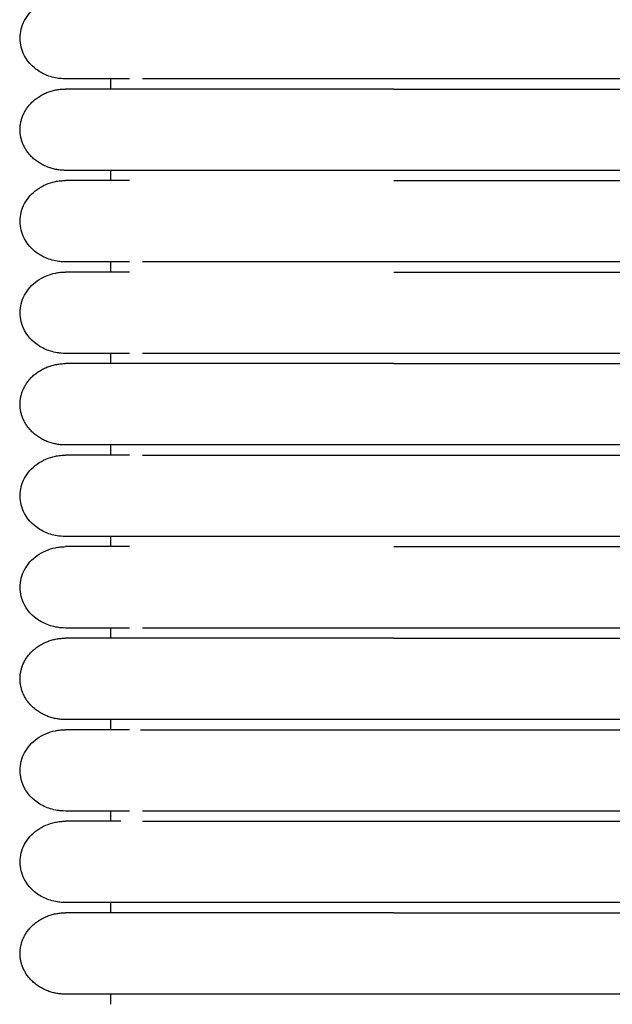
# Model space of a CAD drawing. Header units: millimetres. Extents: x -31695 to -19845, y -5614 to 7253.
# Tile 240 of 256: x -28383 to -28353, y 4632 to 4681. Entities that reach past the tile are written whole.
import ezdxf

# ---------------------------------------------------------------- set-up
doc = ezdxf.new("R2010")
doc.units = ezdxf.units.MM
doc.layers.add('2d', color=7, linetype='Continuous', true_color=0x000000)

msp = doc.modelspace()

# ---------------------------------------------------------------- linework, layer by layer
at = {"layer": '2d', "linetype": 'Continuous', "lineweight": -3}
for points, knots in [([(-28380.493, 4678.452), (-28380.682, 4678.458), (-28380.757, 4678.465), (-28380.831, 4678.475), (-28381.055, 4678.505), (-28381.273, 4678.566), (-28381.477, 4678.654), (-28381.68, 4678.741), (-28381.87, 4678.856), (-28382.035, 4678.994), (-28382.366, 4679.27), (-28382.602, 4679.636), (-28382.703, 4680.031), (-28382.779, 4680.327), (-28382.778, 4680.638), (-28382.703, 4680.934), (-28382.627, 4681.23), (-28382.477, 4681.511), (-28382.265, 4681.748), (-28382.054, 4681.986), (-28381.782, 4682.18), (-28381.476, 4682.311), (-28381.324, 4682.377), (-28381.163, 4682.428), (-28380.997, 4682.461), (-28380.915, 4682.478), (-28380.831, 4682.491), (-28380.705, 4682.504), (-28380.662, 4682.507), (-28380.588, 4682.51), (-28380.525, 4682.512), (-28380.493, 4682.512)], [23.444884, 23.444884, 23.444884, 23.444884, 23.445508, 23.445508, 23.445508, 24.045899, 24.045899, 24.045899, 24.646737, 24.646737, 24.646737, 25.861089, 25.861089, 25.861089, 26.766677, 26.766677, 26.766677, 27.67162, 27.67162, 27.67162, 28.576911, 28.576911, 28.576911, 29.026668, 29.026668, 29.026668, 29.266118, 29.266118, 29.385835, 29.385835, 29.475562, 29.475562, 29.475562, 29.475562]), ([(-28377.299, 4678.452), (-28378.073, 4678.452), (-28378.709, 4678.452), (-28379.204, 4678.452), (-28379.623, 4678.452), (-28379.939, 4678.452), (-28380.153, 4678.452), (-28380.366, 4678.452), (-28380.478, 4678.452), (-28380.493, 4678.452)], [0, 0, 0, 0, 8.587801, 8.587801, 8.587801, 15.835632, 15.835632, 15.835632, 22.978242, 22.978242, 22.978242, 22.978242]), ([(-28364.104, 4678.452), (-28364.331, 4678.452), (-28364.562, 4678.452), (-28364.789, 4678.452), (-28365.017, 4678.452), (-28365.245, 4678.452), (-28365.473, 4678.452), (-28365.701, 4678.452), (-28365.928, 4678.452), (-28366.155, 4678.452), (-28366.381, 4678.452), (-28366.607, 4678.452), (-28366.832, 4678.452), (-28367.058, 4678.452), (-28367.282, 4678.452), (-28367.504, 4678.452), (-28367.727, 4678.452), (-28367.949, 4678.452), (-28368.168, 4678.452), (-28368.388, 4678.452), (-28368.607, 4678.452), (-28368.823, 4678.452), (-28368.931, 4678.452), (-28369.039, 4678.452), (-28369.146, 4678.452), (-28369.199, 4678.452), (-28369.253, 4678.452), (-28369.306, 4678.452), (-28369.36, 4678.452), (-28369.413, 4678.452), (-28369.466, 4678.452), (-28369.679, 4678.452), (-28369.888, 4678.452), (-28370.094, 4678.452), (-28370.3, 4678.452), (-28370.502, 4678.452), (-28370.701, 4678.452), (-28370.899, 4678.452), (-28371.094, 4678.452), (-28371.286, 4678.452), (-28371.477, 4678.452), (-28371.664, 4678.452), (-28371.848, 4678.452), (-28372.031, 4678.452), (-28372.211, 4678.452), (-28372.386, 4678.452), (-28372.562, 4678.452), (-28372.733, 4678.452), (-28372.901, 4678.452), (-28373.068, 4678.452), (-28373.231, 4678.452), (-28373.389, 4678.452), (-28373.548, 4678.452), (-28373.702, 4678.452), (-28373.905, 4678.452), (-28373.922, 4678.452), (-28373.94, 4678.452), (-28374.062, 4678.452), (-28374.131, 4678.452), (-28374.2, 4678.452), (-28374.344, 4678.452), (-28374.348, 4678.452), (-28374.353, 4678.452), (-28374.47, 4678.452), (-28374.504, 4678.452), (-28374.537, 4678.452), (-28374.668, 4678.452), (-28374.734, 4678.452), (-28374.798, 4678.452), (-28374.862, 4678.452), (-28374.926, 4678.452), (-28374.989, 4678.452), (-28375.052, 4678.452), (-28375.114, 4678.452), (-28375.176, 4678.452), (-28375.236, 4678.452), (-28375.297, 4678.452), (-28375.357, 4678.452), (-28375.416, 4678.452), (-28375.446, 4678.452), (-28375.475, 4678.452), (-28375.591, 4678.452), (-28375.648, 4678.452), (-28375.704, 4678.452), (-28376.645, 4678.452)], [0, 0, 0, 0, 0.688874, 0.688874, 0.688874, 1.379115, 1.379115, 1.379115, 2.070614, 2.070614, 2.070614, 2.763253, 2.763253, 2.763253, 3.456911, 3.456911, 3.456911, 4.151485, 4.151485, 4.151485, 4.846904, 4.846904, 4.846904, 5.194892, 5.194892, 5.194892, 5.368958, 5.368958, 5.368958, 5.543076, 5.543076, 5.543076, 6.238299, 6.238299, 6.238299, 6.927088, 6.927088, 6.927088, 7.609802, 7.609802, 7.609802, 8.286509, 8.286509, 8.286509, 8.95713, 8.95713, 8.95713, 9.621528, 9.621528, 9.621528, 10.279464, 10.279464, 10.279464, 11.006993, 11.006993, 11.006993, 11.236871, 11.236871, 11.236871, 11.661405, 11.661405, 11.661405, 11.855662, 11.855662, 11.855662, 12.168103, 12.168103, 12.168103, 12.482511, 12.482511, 12.482511, 12.798837, 12.798837, 12.798837, 13.117038, 13.117038, 13.117038, 13.43708, 13.43708, 13.43708, 13.758931, 13.758931, 13.758931, 14.082572, 14.082572, 14.082572, 14.082572]), ([(-28380.493, 4669.318), (-28380.682, 4669.324), (-28380.757, 4669.33), (-28380.831, 4669.34), (-28381.055, 4669.371), (-28381.273, 4669.431), (-28381.477, 4669.519), (-28381.68, 4669.607), (-28381.87, 4669.722), (-28382.035, 4669.859), (-28382.366, 4670.135), (-28382.602, 4670.501), (-28382.703, 4670.896), (-28382.779, 4671.192), (-28382.778, 4671.504), (-28382.703, 4671.8), (-28382.627, 4672.096), (-28382.477, 4672.376), (-28382.265, 4672.613), (-28382.054, 4672.851), (-28381.782, 4673.045), (-28381.476, 4673.177), (-28381.324, 4673.243), (-28381.163, 4673.293), (-28380.997, 4673.327), (-28380.915, 4673.344), (-28380.831, 4673.356), (-28380.705, 4673.369), (-28380.662, 4673.372), (-28380.588, 4673.375), (-28380.525, 4673.377), (-28380.493, 4673.378)], [23.445434, 23.445434, 23.445434, 23.445434, 23.445691, 23.445691, 23.445691, 24.046063, 24.046063, 24.046063, 24.646884, 24.646884, 24.646884, 25.861199, 25.861199, 25.861199, 26.766759, 26.766759, 26.766759, 27.671674, 27.671674, 27.671674, 28.576938, 28.576938, 28.576938, 29.026682, 29.026682, 29.026682, 29.266124, 29.266124, 29.385838, 29.385838, 29.475562, 29.475562, 29.475562, 29.475562]), ([(-28377.298, 4673.378), (-28378.075, 4673.378), (-28378.711, 4673.378), (-28379.203, 4673.378), (-28379.623, 4673.378), (-28379.938, 4673.378), (-28380.152, 4673.378), (-28380.366, 4673.378), (-28380.477, 4673.378), (-28380.493, 4673.378)], [0, 0, 0, 0, 8.649968, 8.649968, 8.649968, 15.950267, 15.950267, 15.950267, 23.144583, 23.144583, 23.144583, 23.144583]), ([(-28377.299, 4669.318), (-28378.073, 4669.318), (-28378.709, 4669.318), (-28379.204, 4669.318), (-28379.623, 4669.318), (-28379.939, 4669.318), (-28380.153, 4669.318), (-28380.366, 4669.318), (-28380.478, 4669.318), (-28380.493, 4669.318)], [0, 0, 0, 0, 8.587803, 8.587803, 8.587803, 15.835636, 15.835636, 15.835636, 22.978247, 22.978247, 22.978247, 22.978247]), ([(-28364.104, 4669.318), (-28364.331, 4669.318), (-28364.562, 4669.318), (-28364.789, 4669.318), (-28365.017, 4669.318), (-28365.245, 4669.318), (-28365.473, 4669.318), (-28365.701, 4669.318), (-28365.928, 4669.318), (-28366.155, 4669.318), (-28366.381, 4669.318), (-28366.607, 4669.318), (-28366.832, 4669.318), (-28367.058, 4669.318), (-28367.282, 4669.318), (-28367.504, 4669.318), (-28367.727, 4669.318), (-28367.949, 4669.318), (-28368.168, 4669.318), (-28368.388, 4669.318), (-28368.607, 4669.318), (-28368.823, 4669.318), (-28368.931, 4669.318), (-28369.039, 4669.318), (-28369.146, 4669.318), (-28369.199, 4669.318), (-28369.253, 4669.318), (-28369.306, 4669.318), (-28369.36, 4669.318), (-28369.413, 4669.318), (-28369.466, 4669.318), (-28369.679, 4669.318), (-28369.888, 4669.318), (-28370.094, 4669.318), (-28370.3, 4669.318), (-28370.502, 4669.318), (-28370.701, 4669.318), (-28370.899, 4669.318), (-28371.094, 4669.318), (-28371.286, 4669.318), (-28371.477, 4669.318), (-28371.664, 4669.318), (-28371.848, 4669.318), (-28372.031, 4669.318), (-28372.211, 4669.318), (-28372.386, 4669.318), (-28372.562, 4669.318), (-28372.733, 4669.318), (-28372.901, 4669.318), (-28373.068, 4669.318), (-28373.231, 4669.318), (-28373.389, 4669.318), (-28373.548, 4669.318), (-28373.702, 4669.318), (-28373.905, 4669.318), (-28373.922, 4669.318), (-28373.94, 4669.318), (-28374.062, 4669.318), (-28374.131, 4669.318), (-28374.2, 4669.318), (-28374.344, 4669.318), (-28374.348, 4669.318), (-28374.353, 4669.318), (-28374.47, 4669.318), (-28374.504, 4669.318), (-28374.537, 4669.318), (-28374.668, 4669.318), (-28374.734, 4669.318), (-28374.798, 4669.318), (-28374.862, 4669.318), (-28374.926, 4669.318), (-28374.989, 4669.318), (-28375.052, 4669.318), (-28375.114, 4669.318), (-28375.176, 4669.318), (-28375.236, 4669.318), (-28375.297, 4669.318), (-28375.357, 4669.318), (-28375.416, 4669.318), (-28375.446, 4669.318), (-28375.475, 4669.318), (-28375.591, 4669.318), (-28375.648, 4669.318), (-28375.704, 4669.318), (-28376.645, 4669.318)], [0, 0, 0, 0, 0.688874, 0.688874, 0.688874, 1.379115, 1.379115, 1.379115, 2.070614, 2.070614, 2.070614, 2.763253, 2.763253, 2.763253, 3.456911, 3.456911, 3.456911, 4.151486, 4.151486, 4.151486, 4.846904, 4.846904, 4.846904, 5.194892, 5.194892, 5.194892, 5.368959, 5.368959, 5.368959, 5.543077, 5.543077, 5.543077, 6.2383, 6.2383, 6.2383, 6.927089, 6.927089, 6.927089, 7.609803, 7.609803, 7.609803, 8.286509, 8.286509, 8.286509, 8.957131, 8.957131, 8.957131, 9.621528, 9.621528, 9.621528, 10.279465, 10.279465, 10.279465, 11.006994, 11.006994, 11.006994, 11.236872, 11.236872, 11.236872, 11.661406, 11.661406, 11.661406, 11.855663, 11.855663, 11.855663, 12.168104, 12.168104, 12.168104, 12.482512, 12.482512, 12.482512, 12.798838, 12.798838, 12.798838, 13.117038, 13.117038, 13.117038, 13.437081, 13.437081, 13.437081, 13.758932, 13.758932, 13.758932, 14.082572, 14.082572, 14.082572, 14.082572]), ([(-28380.493, 4664.75), (-28380.682, 4664.756), (-28380.757, 4664.763), (-28380.831, 4664.773), (-28381.055, 4664.803), (-28381.273, 4664.864), (-28381.477, 4664.952), (-28381.68, 4665.039), (-28381.87, 4665.154), (-28382.035, 4665.292), (-28382.366, 4665.568), (-28382.602, 4665.934), (-28382.703, 4666.328), (-28382.779, 4666.625), (-28382.778, 4666.936), (-28382.703, 4667.232), (-28382.627, 4667.528), (-28382.477, 4667.809), (-28382.265, 4668.046), (-28382.054, 4668.284), (-28381.782, 4668.478), (-28381.476, 4668.609), (-28381.324, 4668.675), (-28381.163, 4668.726), (-28380.997, 4668.759), (-28380.915, 4668.776), (-28380.831, 4668.789), (-28380.705, 4668.802), (-28380.662, 4668.805), (-28380.588, 4668.808), (-28380.525, 4668.81), (-28380.493, 4668.81)], [23.445135, 23.445135, 23.445135, 23.445135, 23.445591, 23.445591, 23.445591, 24.045973, 24.045973, 24.045973, 24.646804, 24.646804, 24.646804, 25.861139, 25.861139, 25.861139, 26.766715, 26.766715, 26.766715, 27.671645, 27.671645, 27.671645, 28.576923, 28.576923, 28.576923, 29.026674, 29.026674, 29.026674, 29.266121, 29.266121, 29.385836, 29.385836, 29.475562, 29.475562, 29.475562, 29.475562]), ([(-28377.298, 4668.81), (-28378.075, 4668.81), (-28378.711, 4668.81), (-28379.203, 4668.81), (-28379.623, 4668.81), (-28379.938, 4668.81), (-28380.152, 4668.81), (-28380.366, 4668.81), (-28380.477, 4668.81), (-28380.493, 4668.81)], [0, 0, 0, 0, 8.649968, 8.649968, 8.649968, 15.950267, 15.950267, 15.950267, 23.144583, 23.144583, 23.144583, 23.144583]), ([(-28377.299, 4664.75), (-28378.073, 4664.75), (-28378.709, 4664.75), (-28379.204, 4664.75), (-28379.623, 4664.75), (-28379.939, 4664.75), (-28380.153, 4664.75), (-28380.366, 4664.75), (-28380.478, 4664.75), (-28380.493, 4664.75)], [0, 0, 0, 0, 8.587804, 8.587804, 8.587804, 15.835637, 15.835637, 15.835637, 22.978249, 22.978249, 22.978249, 22.978249]), ([(-28364.104, 4664.75), (-28364.331, 4664.75), (-28364.562, 4664.75), (-28364.789, 4664.75), (-28365.017, 4664.75), (-28365.245, 4664.75), (-28365.473, 4664.75), (-28365.701, 4664.75), (-28365.928, 4664.75), (-28366.155, 4664.75), (-28366.381, 4664.75), (-28366.607, 4664.75), (-28366.832, 4664.75), (-28367.058, 4664.75), (-28367.282, 4664.75), (-28367.504, 4664.75), (-28367.727, 4664.75), (-28367.949, 4664.75), (-28368.168, 4664.75), (-28368.388, 4664.75), (-28368.607, 4664.75), (-28368.823, 4664.75), (-28368.931, 4664.75), (-28369.039, 4664.75), (-28369.146, 4664.75), (-28369.199, 4664.75), (-28369.253, 4664.75), (-28369.306, 4664.75), (-28369.36, 4664.75), (-28369.413, 4664.75), (-28369.466, 4664.75), (-28369.679, 4664.75), (-28369.888, 4664.75), (-28370.094, 4664.75), (-28370.3, 4664.75), (-28370.502, 4664.75), (-28370.701, 4664.75), (-28370.899, 4664.75), (-28371.094, 4664.75), (-28371.286, 4664.75), (-28371.477, 4664.75), (-28371.664, 4664.75), (-28371.848, 4664.75), (-28372.031, 4664.75), (-28372.211, 4664.75), (-28372.386, 4664.75), (-28372.562, 4664.75), (-28372.733, 4664.75), (-28372.901, 4664.75), (-28373.068, 4664.75), (-28373.231, 4664.75), (-28373.389, 4664.75), (-28373.548, 4664.75), (-28373.702, 4664.75), (-28373.905, 4664.75), (-28373.922, 4664.75), (-28373.94, 4664.75), (-28374.062, 4664.75), (-28374.131, 4664.75), (-28374.2, 4664.75), (-28374.344, 4664.75), (-28374.353, 4664.75), (-28374.361, 4664.75), (-28374.47, 4664.75), (-28374.504, 4664.75), (-28374.537, 4664.75), (-28374.668, 4664.75), (-28374.734, 4664.75), (-28374.798, 4664.75), (-28374.862, 4664.75), (-28374.926, 4664.75), (-28374.989, 4664.75), (-28375.052, 4664.75), (-28375.114, 4664.75), (-28375.176, 4664.75), (-28375.236, 4664.75), (-28375.297, 4664.75), (-28375.357, 4664.75), (-28375.416, 4664.75), (-28375.446, 4664.75), (-28375.475, 4664.75), (-28375.591, 4664.75), (-28375.648, 4664.75), (-28375.704, 4664.75), (-28376.645, 4664.75)], [0, 0, 0, 0, 0.688874, 0.688874, 0.688874, 1.379115, 1.379115, 1.379115, 2.070613, 2.070613, 2.070613, 2.763252, 2.763252, 2.763252, 3.456909, 3.456909, 3.456909, 4.151483, 4.151483, 4.151483, 4.846902, 4.846902, 4.846902, 5.194889, 5.194889, 5.194889, 5.368956, 5.368956, 5.368956, 5.543074, 5.543074, 5.543074, 6.238296, 6.238296, 6.238296, 6.927084, 6.927084, 6.927084, 7.609798, 7.609798, 7.609798, 8.286504, 8.286504, 8.286504, 8.957124, 8.957124, 8.957124, 9.621521, 9.621521, 9.621521, 10.279457, 10.279457, 10.279457, 11.006993, 11.006993, 11.006993, 11.236871, 11.236871, 11.236871, 11.661406, 11.661406, 11.661406, 11.855663, 11.855663, 11.855663, 12.168104, 12.168104, 12.168104, 12.482512, 12.482512, 12.482512, 12.798838, 12.798838, 12.798838, 13.117039, 13.117039, 13.117039, 13.437081, 13.437081, 13.437081, 13.758932, 13.758932, 13.758932, 14.082573, 14.082573, 14.082573, 14.082573]), ([(-28380.493, 4655.616), (-28380.682, 4655.622), (-28380.757, 4655.628), (-28380.831, 4655.638), (-28381.055, 4655.669), (-28381.273, 4655.729), (-28381.477, 4655.817), (-28381.68, 4655.905), (-28381.87, 4656.02), (-28382.035, 4656.157), (-28382.366, 4656.433), (-28382.602, 4656.799), (-28382.703, 4657.194), (-28382.779, 4657.49), (-28382.778, 4657.802), (-28382.703, 4658.098), (-28382.627, 4658.394), (-28382.477, 4658.674), (-28382.265, 4658.911), (-28382.054, 4659.149), (-28381.782, 4659.343), (-28381.476, 4659.475), (-28381.324, 4659.541), (-28381.163, 4659.591), (-28380.997, 4659.625), (-28380.915, 4659.642), (-28380.831, 4659.654), (-28380.705, 4659.667), (-28380.662, 4659.67), (-28380.588, 4659.673), (-28380.525, 4659.675), (-28380.493, 4659.676)], [22.970066, 22.970066, 22.970066, 22.970066, 23.178099, 23.178099, 23.178099, 23.803537, 23.803537, 23.803537, 24.429443, 24.429443, 24.429443, 25.694457, 25.694457, 25.694457, 26.637826, 26.637826, 26.637826, 27.580522, 27.580522, 27.580522, 28.523582, 28.523582, 28.523582, 28.992103, 28.992103, 28.992103, 29.241542, 29.241542, 29.366254, 29.366254, 29.459724, 29.459724, 29.459724, 29.459724]), ([(-28377.298, 4659.676), (-28378.075, 4659.676), (-28378.711, 4659.676), (-28379.203, 4659.676), (-28379.623, 4659.676), (-28379.938, 4659.676), (-28380.152, 4659.676), (-28380.366, 4659.676), (-28380.477, 4659.676), (-28380.493, 4659.676)], [0, 0, 0, 0, 8.649968, 8.649968, 8.649968, 15.950267, 15.950267, 15.950267, 23.144583, 23.144583, 23.144583, 23.144583]), ([(-28376.645, 4659.676), (-28376.03, 4659.676), (-28375.977, 4659.676), (-28375.883, 4659.676), (-28375.88, 4659.676), (-28375.876, 4659.676), (-28375.76, 4659.676), (-28375.704, 4659.676), (-28375.648, 4659.676), (-28375.591, 4659.676), (-28375.533, 4659.676), (-28375.475, 4659.676), (-28375.416, 4659.676), (-28375.357, 4659.676), (-28375.297, 4659.676), (-28375.236, 4659.676), (-28375.206, 4659.676), (-28375.176, 4659.676), (-28375.052, 4659.676), (-28374.989, 4659.676), (-28374.926, 4659.676), (-28374.862, 4659.676), (-28374.799, 4659.676), (-28374.734, 4659.676), (-28374.57, 4659.676), (-28374.537, 4659.676), (-28374.504, 4659.676), (-28374.42, 4659.676), (-28374.403, 4659.676), (-28374.386, 4659.676), (-28374.268, 4659.676), (-28374.2, 4659.676), (-28374.131, 4659.676), (-28374.062, 4659.676), (-28374.027, 4659.676), (-28373.992, 4659.676), (-28373.852, 4659.676), (-28373.702, 4659.676), (-28373.548, 4659.676), (-28373.389, 4659.676), (-28373.231, 4659.676), (-28373.068, 4659.676), (-28372.901, 4659.676), (-28372.733, 4659.676), (-28372.562, 4659.676), (-28372.386, 4659.676), (-28372.211, 4659.676), (-28372.031, 4659.676), (-28371.848, 4659.676), (-28371.664, 4659.676), (-28371.477, 4659.676), (-28371.286, 4659.676), (-28371.094, 4659.676), (-28370.899, 4659.676), (-28370.701, 4659.676), (-28370.502, 4659.676), (-28370.3, 4659.676), (-28370.094, 4659.676), (-28369.888, 4659.676), (-28369.679, 4659.676), (-28369.466, 4659.676), (-28369.36, 4659.676), (-28369.253, 4659.676), (-28369.146, 4659.676), (-28369.039, 4659.676), (-28368.931, 4659.676), (-28368.823, 4659.676), (-28368.715, 4659.676), (-28368.606, 4659.676), (-28368.497, 4659.676), (-28368.388, 4659.676), (-28368.278, 4659.676), (-28368.168, 4659.676), (-28367.949, 4659.676), (-28367.727, 4659.676), (-28367.504, 4659.676), (-28367.282, 4659.676), (-28367.058, 4659.676), (-28366.833, 4659.676), (-28366.607, 4659.676), (-28366.381, 4659.676), (-28366.155, 4659.676), (-28365.928, 4659.676), (-28365.701, 4659.676), (-28365.473, 4659.676), (-28365.245, 4659.676), (-28365.017, 4659.676), (-28364.789, 4659.676), (-28364.56, 4659.676), (-28364.332, 4659.676), (-28364.104, 4659.676)], [3.667443, 3.667443, 3.667443, 3.667443, 4.058041, 4.058041, 4.058041, 4.291143, 4.291143, 4.291143, 4.600458, 4.600458, 4.600458, 4.908064, 4.908064, 4.908064, 5.213939, 5.213939, 5.213939, 5.518056, 5.518056, 5.518056, 5.820384, 5.820384, 5.820384, 6.270422, 6.270422, 6.270422, 6.493848, 6.493848, 6.493848, 6.716187, 6.716187, 6.716187, 7.010901, 7.010901, 7.010901, 7.303577, 7.303577, 7.303577, 7.925925, 7.925925, 7.925925, 8.554717, 8.554717, 8.554717, 9.189697, 9.189697, 9.189697, 9.830617, 9.830617, 9.830617, 10.477353, 10.477353, 10.477353, 11.12984, 11.12984, 11.12984, 11.788122, 11.788122, 11.788122, 12.452556, 12.452556, 12.452556, 12.785334, 12.785334, 12.785334, 13.117919, 13.117919, 13.117919, 13.45031, 13.45031, 13.45031, 13.782504, 13.782504, 13.782504, 14.446321, 14.446321, 14.446321, 15.109271, 15.109271, 15.109271, 15.771237, 15.771237, 15.771237, 16.432125, 16.432125, 16.432125, 17.091799, 17.091799, 17.091799, 17.750174, 17.750174, 17.750174, 17.750174]), ([(-28377.299, 4655.616), (-28378.073, 4655.616), (-28378.709, 4655.616), (-28379.204, 4655.616), (-28379.623, 4655.616), (-28379.939, 4655.616), (-28380.153, 4655.616), (-28380.366, 4655.616), (-28380.478, 4655.616), (-28380.493, 4655.616)], [0, 0, 0, 0, 8.587806, 8.587806, 8.587806, 15.835641, 15.835641, 15.835641, 22.978254, 22.978254, 22.978254, 22.978254]), ([(-28364.104, 4655.616), (-28364.331, 4655.616), (-28364.562, 4655.616), (-28364.789, 4655.616), (-28365.017, 4655.616), (-28365.245, 4655.616), (-28365.473, 4655.616), (-28365.701, 4655.616), (-28365.928, 4655.616), (-28366.155, 4655.616), (-28366.381, 4655.616), (-28366.607, 4655.616), (-28366.832, 4655.616), (-28367.058, 4655.616), (-28367.282, 4655.616), (-28367.504, 4655.616), (-28367.727, 4655.616), (-28367.949, 4655.616), (-28368.168, 4655.616), (-28368.278, 4655.616), (-28368.388, 4655.616), (-28368.497, 4655.616), (-28368.606, 4655.616), (-28368.715, 4655.616), (-28368.823, 4655.616), (-28368.931, 4655.616), (-28369.039, 4655.616), (-28369.146, 4655.616), (-28369.253, 4655.616), (-28369.36, 4655.616), (-28369.466, 4655.616), (-28369.679, 4655.616), (-28369.888, 4655.616), (-28370.094, 4655.616), (-28370.3, 4655.616), (-28370.502, 4655.616), (-28370.701, 4655.616), (-28370.899, 4655.616), (-28371.094, 4655.616), (-28371.286, 4655.616), (-28371.477, 4655.616), (-28371.664, 4655.616), (-28371.848, 4655.616), (-28372.031, 4655.616), (-28372.211, 4655.616), (-28372.386, 4655.616), (-28372.562, 4655.616), (-28372.733, 4655.616), (-28372.901, 4655.616), (-28373.068, 4655.616), (-28373.231, 4655.616), (-28373.389, 4655.616), (-28373.548, 4655.616), (-28373.702, 4655.616), (-28373.905, 4655.616), (-28373.922, 4655.616), (-28373.94, 4655.616), (-28374.062, 4655.616), (-28374.131, 4655.616), (-28374.2, 4655.616), (-28374.319, 4655.616), (-28374.336, 4655.616), (-28374.353, 4655.616), (-28374.47, 4655.616), (-28374.504, 4655.616), (-28374.537, 4655.616), (-28374.668, 4655.616), (-28374.734, 4655.616), (-28374.798, 4655.616), (-28374.862, 4655.616), (-28374.926, 4655.616), (-28374.989, 4655.616), (-28375.052, 4655.616), (-28375.083, 4655.616), (-28375.114, 4655.616), (-28375.236, 4655.616), (-28375.297, 4655.616), (-28375.357, 4655.616), (-28375.416, 4655.616), (-28375.475, 4655.616), (-28375.533, 4655.616), (-28375.591, 4655.616), (-28375.648, 4655.616), (-28375.704, 4655.616), (-28375.76, 4655.616), (-28375.787, 4655.616), (-28375.815, 4655.616), (-28375.923, 4655.616), (-28375.977, 4655.616), (-28376.029, 4655.616), (-28376.081, 4655.616), (-28376.107, 4655.616), (-28376.132, 4655.616), (-28376.233, 4655.616), (-28376.245, 4655.616), (-28376.257, 4655.616), (-28376.378, 4655.616), (-28376.39, 4655.616), (-28376.401, 4655.616), (-28376.517, 4655.616), (-28376.522, 4655.616), (-28376.528, 4655.616), (-28376.643, 4655.616), (-28377.017, 4655.616), (-28377.304, 4655.616), (-28377.778, 4655.616)], [0, 0, 0, 0, 0.604392, 0.604392, 0.604392, 1.209983, 1.209983, 1.209983, 1.816679, 1.816679, 1.816679, 2.424374, 2.424374, 2.424374, 3.032963, 3.032963, 3.032963, 3.642356, 3.642356, 3.642356, 3.947308, 3.947308, 3.947308, 4.25244, 4.25244, 4.25244, 4.557751, 4.557751, 4.557751, 4.86324, 4.86324, 4.86324, 5.473203, 5.473203, 5.473203, 6.07752, 6.07752, 6.07752, 6.676507, 6.676507, 6.676507, 7.270224, 7.270224, 7.270224, 7.858601, 7.858601, 7.858601, 8.441518, 8.441518, 8.441518, 9.018767, 9.018767, 9.018767, 9.65708, 9.65708, 9.65708, 9.858766, 9.858766, 9.858766, 10.197234, 10.197234, 10.197234, 10.401671, 10.401671, 10.401671, 10.675796, 10.675796, 10.675796, 10.951645, 10.951645, 10.951645, 11.229178, 11.229178, 11.229178, 11.508354, 11.508354, 11.508354, 11.789147, 11.789147, 11.789147, 12.071529, 12.071529, 12.071529, 12.35548, 12.35548, 12.35548, 12.640983, 12.640983, 12.640983, 12.928029, 12.928029, 12.928029, 13.216618, 13.216618, 13.216618, 13.506755, 13.506755, 13.506755, 13.798449, 13.798449, 13.798449, 14.077939, 14.077939, 14.077939, 16.637194, 16.637194, 16.637194, 16.637194]), ([(-28380.493, 4651.048), (-28380.682, 4651.054), (-28380.757, 4651.061), (-28380.831, 4651.071), (-28381.055, 4651.101), (-28381.273, 4651.162), (-28381.477, 4651.249), (-28381.68, 4651.337), (-28381.87, 4651.452), (-28382.035, 4651.59), (-28382.366, 4651.866), (-28382.602, 4652.232), (-28382.703, 4652.626), (-28382.779, 4652.922), (-28382.778, 4653.234), (-28382.703, 4653.53), (-28382.627, 4653.826), (-28382.477, 4654.107), (-28382.265, 4654.344), (-28382.054, 4654.581), (-28381.782, 4654.776), (-28381.476, 4654.907), (-28381.324, 4654.973), (-28381.163, 4655.024), (-28380.997, 4655.057), (-28380.915, 4655.074), (-28380.831, 4655.087), (-28380.705, 4655.1), (-28380.662, 4655.103), (-28380.588, 4655.106), (-28380.525, 4655.108), (-28380.493, 4655.108)], [23.445805, 23.445805, 23.445805, 23.445805, 23.44583, 23.44583, 23.44583, 24.04619, 24.04619, 24.04619, 24.646999, 24.646999, 24.646999, 25.861291, 25.861291, 25.861291, 26.766834, 26.766834, 26.766834, 27.671732, 27.671732, 27.671732, 28.576978, 28.576978, 28.576978, 29.026713, 29.026713, 29.026713, 29.26615, 29.26615, 29.385862, 29.385862, 29.475584, 29.475584, 29.475584, 29.475584]), ([(-28377.298, 4655.108), (-28378.075, 4655.108), (-28378.711, 4655.108), (-28379.203, 4655.108), (-28379.623, 4655.108), (-28379.938, 4655.108), (-28380.152, 4655.108), (-28380.366, 4655.108), (-28380.477, 4655.108), (-28380.493, 4655.108)], [0, 0, 0, 0, 8.649968, 8.649968, 8.649968, 15.950267, 15.950267, 15.950267, 23.144583, 23.144583, 23.144583, 23.144583]), ([(-28377.299, 4651.048), (-28378.073, 4651.048), (-28378.709, 4651.048), (-28379.204, 4651.048), (-28379.623, 4651.048), (-28379.939, 4651.048), (-28380.153, 4651.048), (-28380.366, 4651.048), (-28380.478, 4651.048), (-28380.493, 4651.048)], [0, 0, 0, 0, 8.587807, 8.587807, 8.587807, 15.835642, 15.835642, 15.835642, 22.978257, 22.978257, 22.978257, 22.978257]), ([(-28364.104, 4651.048), (-28364.331, 4651.048), (-28364.562, 4651.048), (-28364.789, 4651.048), (-28365.017, 4651.048), (-28365.245, 4651.048), (-28365.473, 4651.048), (-28365.701, 4651.048), (-28365.928, 4651.048), (-28366.155, 4651.048), (-28366.381, 4651.048), (-28366.607, 4651.048), (-28366.832, 4651.048), (-28367.058, 4651.048), (-28367.282, 4651.048), (-28367.504, 4651.048), (-28367.727, 4651.048), (-28367.949, 4651.048), (-28368.168, 4651.048), (-28368.278, 4651.048), (-28368.388, 4651.048), (-28368.497, 4651.048), (-28368.606, 4651.048), (-28368.715, 4651.048), (-28368.823, 4651.048), (-28368.931, 4651.048), (-28369.039, 4651.048), (-28369.146, 4651.048), (-28369.253, 4651.048), (-28369.36, 4651.048), (-28369.466, 4651.048), (-28369.679, 4651.048), (-28369.888, 4651.048), (-28370.094, 4651.048), (-28370.3, 4651.048), (-28370.502, 4651.048), (-28370.701, 4651.048), (-28370.899, 4651.048), (-28371.094, 4651.048), (-28371.286, 4651.048), (-28371.477, 4651.048), (-28371.664, 4651.048), (-28371.848, 4651.048), (-28372.031, 4651.048), (-28372.211, 4651.048), (-28372.386, 4651.048), (-28372.562, 4651.048), (-28372.733, 4651.048), (-28372.901, 4651.048), (-28373.068, 4651.048), (-28373.231, 4651.048), (-28373.389, 4651.048), (-28373.548, 4651.048), (-28373.702, 4651.048), (-28373.905, 4651.048), (-28373.922, 4651.048), (-28373.94, 4651.048), (-28374.062, 4651.048), (-28374.131, 4651.048), (-28374.2, 4651.048), (-28374.319, 4651.048), (-28374.336, 4651.048), (-28374.353, 4651.048), (-28374.47, 4651.048), (-28374.504, 4651.048), (-28374.537, 4651.048), (-28374.668, 4651.048), (-28374.734, 4651.048), (-28374.798, 4651.048), (-28374.862, 4651.048), (-28374.926, 4651.048), (-28374.989, 4651.048), (-28375.052, 4651.048), (-28375.083, 4651.048), (-28375.114, 4651.048), (-28375.236, 4651.048), (-28375.297, 4651.048), (-28375.357, 4651.048), (-28375.416, 4651.048), (-28375.475, 4651.048), (-28375.533, 4651.048), (-28375.591, 4651.048), (-28375.648, 4651.048), (-28375.704, 4651.048), (-28375.76, 4651.048), (-28375.787, 4651.048), (-28375.815, 4651.048), (-28375.923, 4651.048), (-28375.977, 4651.048), (-28376.029, 4651.048), (-28376.645, 4651.048)], [0, 0, 0, 0, 0.658366, 0.658366, 0.658366, 1.318038, 1.318038, 1.318038, 1.978913, 1.978913, 1.978913, 2.640876, 2.640876, 2.640876, 3.303814, 3.303814, 3.303814, 3.967627, 3.967627, 3.967627, 4.299813, 4.299813, 4.299813, 4.632194, 4.632194, 4.632194, 4.96477, 4.96477, 4.96477, 5.29754, 5.29754, 5.29754, 5.961973, 5.961973, 5.961973, 6.620258, 6.620258, 6.620258, 7.272736, 7.272736, 7.272736, 7.919473, 7.919473, 7.919473, 8.560394, 8.560394, 8.560394, 9.195367, 9.195367, 9.195367, 9.824165, 9.824165, 9.824165, 10.519481, 10.519481, 10.519481, 10.739179, 10.739179, 10.739179, 11.107873, 11.107873, 11.107873, 11.330566, 11.330566, 11.330566, 11.629171, 11.629171, 11.629171, 11.929654, 11.929654, 11.929654, 12.231972, 12.231972, 12.231972, 12.536079, 12.536079, 12.536079, 12.841947, 12.841947, 12.841947, 13.149547, 13.149547, 13.149547, 13.458855, 13.458855, 13.458855, 13.769854, 13.769854, 13.769854, 14.082534, 14.082534, 14.082534, 14.082534]), ([(-28380.493, 4641.914), (-28380.682, 4641.92), (-28380.757, 4641.926), (-28380.831, 4641.936), (-28381.055, 4641.967), (-28381.273, 4642.027), (-28381.477, 4642.115), (-28381.68, 4642.203), (-28381.87, 4642.318), (-28382.035, 4642.455), (-28382.366, 4642.731), (-28382.602, 4643.097), (-28382.703, 4643.492), (-28382.779, 4643.788), (-28382.778, 4644.1), (-28382.703, 4644.396), (-28382.627, 4644.692), (-28382.477, 4644.972), (-28382.265, 4645.209), (-28382.054, 4645.447), (-28381.782, 4645.641), (-28381.476, 4645.773), (-28381.324, 4645.839), (-28381.163, 4645.889), (-28380.997, 4645.923), (-28380.915, 4645.94), (-28380.831, 4645.952), (-28380.705, 4645.965), (-28380.662, 4645.968), (-28380.588, 4645.971), (-28380.525, 4645.973), (-28380.493, 4645.974)], [23.445648, 23.445648, 23.445648, 23.445648, 23.445762, 23.445762, 23.445762, 24.046127, 24.046127, 24.046127, 24.646941, 24.646941, 24.646941, 25.861241, 25.861241, 25.861241, 26.766791, 26.766791, 26.766791, 27.671696, 27.671696, 27.671696, 28.576949, 28.576949, 28.576949, 29.026687, 29.026687, 29.026687, 29.266126, 29.266126, 29.385838, 29.385838, 29.475562, 29.475562, 29.475562, 29.475562]), ([(-28377.298, 4645.974), (-28378.075, 4645.974), (-28378.711, 4645.974), (-28379.203, 4645.974), (-28379.623, 4645.974), (-28379.938, 4645.974), (-28380.152, 4645.974), (-28380.366, 4645.974), (-28380.477, 4645.974), (-28380.493, 4645.974)], [0, 0, 0, 0, 8.649968, 8.649968, 8.649968, 15.950267, 15.950267, 15.950267, 23.144583, 23.144583, 23.144583, 23.144583]), ([(-28377.299, 4641.914), (-28378.073, 4641.914), (-28378.709, 4641.914), (-28379.204, 4641.914), (-28379.623, 4641.914), (-28379.939, 4641.914), (-28380.153, 4641.914), (-28380.366, 4641.914), (-28380.478, 4641.914), (-28380.493, 4641.914)], [0, 0, 0, 0, 8.587809, 8.587809, 8.587809, 15.835646, 15.835646, 15.835646, 22.978262, 22.978262, 22.978262, 22.978262]), ([(-28364.104, 4641.914), (-28364.331, 4641.914), (-28364.562, 4641.914), (-28364.789, 4641.914), (-28365.017, 4641.914), (-28365.245, 4641.914), (-28365.473, 4641.914), (-28365.701, 4641.914), (-28365.928, 4641.914), (-28366.155, 4641.914), (-28366.381, 4641.914), (-28366.607, 4641.914), (-28366.832, 4641.914), (-28367.058, 4641.914), (-28367.282, 4641.914), (-28367.504, 4641.914), (-28367.727, 4641.914), (-28367.949, 4641.914), (-28368.168, 4641.914), (-28368.278, 4641.914), (-28368.388, 4641.914), (-28368.497, 4641.914), (-28368.606, 4641.914), (-28368.715, 4641.914), (-28368.823, 4641.914), (-28368.931, 4641.914), (-28369.039, 4641.914), (-28369.146, 4641.914), (-28369.253, 4641.914), (-28369.36, 4641.914), (-28369.466, 4641.914), (-28369.679, 4641.914), (-28369.888, 4641.914), (-28370.094, 4641.914), (-28370.3, 4641.914), (-28370.502, 4641.914), (-28370.701, 4641.914), (-28370.899, 4641.914), (-28371.094, 4641.914), (-28371.286, 4641.914), (-28371.477, 4641.914), (-28371.664, 4641.914), (-28371.848, 4641.914), (-28372.031, 4641.914), (-28372.211, 4641.914), (-28372.386, 4641.914), (-28372.562, 4641.914), (-28372.733, 4641.914), (-28372.901, 4641.914), (-28373.068, 4641.914), (-28373.231, 4641.914), (-28373.389, 4641.914), (-28373.548, 4641.914), (-28373.702, 4641.914), (-28373.905, 4641.914), (-28373.922, 4641.914), (-28373.94, 4641.914), (-28374.062, 4641.914), (-28374.131, 4641.914), (-28374.2, 4641.914), (-28374.319, 4641.914), (-28374.336, 4641.914), (-28374.353, 4641.914), (-28374.47, 4641.914), (-28374.504, 4641.914), (-28374.537, 4641.914), (-28374.668, 4641.914), (-28374.734, 4641.914), (-28374.798, 4641.914), (-28374.862, 4641.914), (-28374.926, 4641.914), (-28374.989, 4641.914), (-28375.052, 4641.914), (-28375.083, 4641.914), (-28375.114, 4641.914), (-28375.236, 4641.914), (-28375.297, 4641.914), (-28375.357, 4641.914), (-28375.416, 4641.914), (-28375.475, 4641.914), (-28375.533, 4641.914), (-28375.591, 4641.914), (-28375.648, 4641.914), (-28375.704, 4641.914), (-28375.76, 4641.914), (-28375.787, 4641.914), (-28375.815, 4641.914), (-28375.923, 4641.914), (-28375.977, 4641.914), (-28376.029, 4641.914), (-28376.645, 4641.914)], [0, 0, 0, 0, 0.658366, 0.658366, 0.658366, 1.318038, 1.318038, 1.318038, 1.978913, 1.978913, 1.978913, 2.640876, 2.640876, 2.640876, 3.303814, 3.303814, 3.303814, 3.967627, 3.967627, 3.967627, 4.299813, 4.299813, 4.299813, 4.632194, 4.632194, 4.632194, 4.96477, 4.96477, 4.96477, 5.29754, 5.29754, 5.29754, 5.961973, 5.961973, 5.961973, 6.620257, 6.620257, 6.620257, 7.272736, 7.272736, 7.272736, 7.919473, 7.919473, 7.919473, 8.560394, 8.560394, 8.560394, 9.195367, 9.195367, 9.195367, 9.824165, 9.824165, 9.824165, 10.519481, 10.519481, 10.519481, 10.739178, 10.739178, 10.739178, 11.107873, 11.107873, 11.107873, 11.330566, 11.330566, 11.330566, 11.62917, 11.62917, 11.62917, 11.929654, 11.929654, 11.929654, 12.231972, 12.231972, 12.231972, 12.536078, 12.536078, 12.536078, 12.841947, 12.841947, 12.841947, 13.149546, 13.149546, 13.149546, 13.458855, 13.458855, 13.458855, 13.769854, 13.769854, 13.769854, 14.082534, 14.082534, 14.082534, 14.082534]), ([(-28380.493, 4637.346), (-28380.682, 4637.352), (-28380.757, 4637.359), (-28380.831, 4637.369), (-28381.055, 4637.399), (-28381.273, 4637.46), (-28381.477, 4637.547), (-28381.68, 4637.635), (-28381.87, 4637.75), (-28382.035, 4637.888), (-28382.366, 4638.164), (-28382.602, 4638.53), (-28382.703, 4638.924), (-28382.779, 4639.22), (-28382.778, 4639.532), (-28382.703, 4639.828), (-28382.627, 4640.124), (-28382.477, 4640.405), (-28382.265, 4640.642), (-28382.054, 4640.879), (-28381.782, 4641.074), (-28381.476, 4641.205), (-28381.324, 4641.271), (-28381.163, 4641.322), (-28380.997, 4641.355), (-28380.915, 4641.372), (-28380.831, 4641.385), (-28380.705, 4641.398), (-28380.662, 4641.401), (-28380.588, 4641.404), (-28380.525, 4641.405), (-28380.493, 4641.406)], [23.445585, 23.445585, 23.445585, 23.445585, 23.445741, 23.445741, 23.445741, 24.046109, 24.046109, 24.046109, 24.646924, 24.646924, 24.646924, 25.861229, 25.861229, 25.861229, 26.766782, 26.766782, 26.766782, 27.671689, 27.671689, 27.671689, 28.576945, 28.576945, 28.576945, 29.026685, 29.026685, 29.026685, 29.266125, 29.266125, 29.385838, 29.385838, 29.475562, 29.475562, 29.475562, 29.475562]), ([(-28377.729, 4641.406), (-28378.313, 4641.406), (-28378.805, 4641.406), (-28379.203, 4641.406), (-28379.623, 4641.406), (-28379.938, 4641.406), (-28380.152, 4641.406), (-28380.366, 4641.406), (-28380.477, 4641.406), (-28380.493, 4641.406)], [1.622211, 1.622211, 1.622211, 1.622211, 8.625653, 8.625653, 8.625653, 15.938198, 15.938198, 15.938198, 23.144583, 23.144583, 23.144583, 23.144583]), ([(-28376.645, 4641.406), (-28376.029, 4641.406), (-28375.977, 4641.406), (-28375.883, 4641.406), (-28375.88, 4641.406), (-28375.876, 4641.406), (-28375.76, 4641.406), (-28375.704, 4641.406), (-28375.648, 4641.406), (-28375.591, 4641.406), (-28375.533, 4641.406), (-28375.475, 4641.406), (-28375.416, 4641.406), (-28375.357, 4641.406), (-28375.297, 4641.406), (-28375.236, 4641.406), (-28375.206, 4641.406), (-28375.176, 4641.406), (-28375.052, 4641.406), (-28374.989, 4641.406), (-28374.926, 4641.406), (-28374.862, 4641.406), (-28374.799, 4641.406), (-28374.734, 4641.406), (-28374.57, 4641.406), (-28374.537, 4641.406), (-28374.504, 4641.406), (-28374.42, 4641.406), (-28374.403, 4641.406), (-28374.386, 4641.406), (-28374.268, 4641.406), (-28374.2, 4641.406), (-28374.131, 4641.406), (-28374.062, 4641.406), (-28374.027, 4641.406), (-28373.992, 4641.406), (-28373.852, 4641.406), (-28373.702, 4641.406), (-28373.548, 4641.406), (-28373.389, 4641.406), (-28373.231, 4641.406), (-28373.068, 4641.406), (-28372.901, 4641.406), (-28372.733, 4641.406), (-28372.562, 4641.406), (-28372.386, 4641.406), (-28372.211, 4641.406), (-28372.031, 4641.406), (-28371.848, 4641.406), (-28371.664, 4641.406), (-28371.477, 4641.406), (-28371.286, 4641.406), (-28371.094, 4641.406), (-28370.899, 4641.406), (-28370.701, 4641.406), (-28370.502, 4641.406), (-28370.3, 4641.406), (-28370.094, 4641.406), (-28369.888, 4641.406), (-28369.679, 4641.406), (-28369.466, 4641.406), (-28369.36, 4641.406), (-28369.253, 4641.406), (-28369.146, 4641.406), (-28369.039, 4641.406), (-28368.931, 4641.406), (-28368.823, 4641.406), (-28368.715, 4641.406), (-28368.606, 4641.406), (-28368.497, 4641.406), (-28368.388, 4641.406), (-28368.278, 4641.406), (-28368.168, 4641.406), (-28367.949, 4641.406), (-28367.727, 4641.406), (-28367.504, 4641.406), (-28367.282, 4641.406), (-28367.058, 4641.406), (-28366.833, 4641.406), (-28366.607, 4641.406), (-28366.381, 4641.406), (-28366.155, 4641.406), (-28365.928, 4641.406), (-28365.701, 4641.406), (-28365.473, 4641.406), (-28365.245, 4641.406), (-28365.017, 4641.406), (-28364.789, 4641.406), (-28364.56, 4641.406), (-28364.332, 4641.406), (-28364.104, 4641.406)], [3.667456, 3.667456, 3.667456, 3.667456, 4.058054, 4.058054, 4.058054, 4.291156, 4.291156, 4.291156, 4.600471, 4.600471, 4.600471, 4.908077, 4.908077, 4.908077, 5.213952, 5.213952, 5.213952, 5.518069, 5.518069, 5.518069, 5.820397, 5.820397, 5.820397, 6.270435, 6.270435, 6.270435, 6.493862, 6.493862, 6.493862, 6.7162, 6.7162, 6.7162, 7.010914, 7.010914, 7.010914, 7.30359, 7.30359, 7.30359, 7.925938, 7.925938, 7.925938, 8.55473, 8.55473, 8.55473, 9.18971, 9.18971, 9.18971, 9.83063, 9.83063, 9.83063, 10.477366, 10.477366, 10.477366, 11.129854, 11.129854, 11.129854, 11.788136, 11.788136, 11.788136, 12.45257, 12.45257, 12.45257, 12.785348, 12.785348, 12.785348, 13.117933, 13.117933, 13.117933, 13.450324, 13.450324, 13.450324, 13.782518, 13.782518, 13.782518, 14.446335, 14.446335, 14.446335, 15.109285, 15.109285, 15.109285, 15.771251, 15.771251, 15.771251, 16.432139, 16.432139, 16.432139, 17.091813, 17.091813, 17.091813, 17.750188, 17.750188, 17.750188, 17.750188]), ([(-28376.645, 4637.346), (-28377.72, 4637.346), (-28378.577, 4637.346), (-28379.204, 4637.346), (-28379.623, 4637.346), (-28379.939, 4637.346), (-28380.153, 4637.346), (-28380.366, 4637.346), (-28380.478, 4637.346), (-28380.493, 4637.346)], [-2.273611, -2.273611, -2.273611, -2.273611, 8.607049, 8.607049, 8.607049, 15.845197, 15.845197, 15.845197, 22.978264, 22.978264, 22.978264, 22.978264]), ([(-28364.104, 4637.346), (-28364.331, 4637.346), (-28364.562, 4637.346), (-28364.789, 4637.346), (-28365.017, 4637.346), (-28365.245, 4637.346), (-28365.473, 4637.346), (-28365.701, 4637.346), (-28365.928, 4637.346), (-28366.155, 4637.346), (-28366.381, 4637.346), (-28366.607, 4637.346), (-28366.832, 4637.346), (-28367.058, 4637.346), (-28367.282, 4637.346), (-28367.504, 4637.346), (-28367.727, 4637.346), (-28367.949, 4637.346), (-28368.168, 4637.346), (-28368.278, 4637.346), (-28368.388, 4637.346), (-28368.497, 4637.346), (-28368.606, 4637.346), (-28368.715, 4637.346), (-28368.823, 4637.346), (-28368.931, 4637.346), (-28369.039, 4637.346), (-28369.146, 4637.346), (-28369.253, 4637.346), (-28369.36, 4637.346), (-28369.466, 4637.346), (-28369.679, 4637.346), (-28369.888, 4637.346), (-28370.094, 4637.346), (-28370.3, 4637.346), (-28370.502, 4637.346), (-28370.701, 4637.346), (-28370.899, 4637.346), (-28371.094, 4637.346), (-28371.286, 4637.346), (-28371.477, 4637.346), (-28371.664, 4637.346), (-28371.848, 4637.346), (-28372.031, 4637.346), (-28372.211, 4637.346), (-28372.386, 4637.346), (-28372.562, 4637.346), (-28372.733, 4637.346), (-28372.901, 4637.346), (-28373.068, 4637.346), (-28373.231, 4637.346), (-28373.389, 4637.346), (-28373.548, 4637.346), (-28373.702, 4637.346), (-28373.905, 4637.346), (-28373.922, 4637.346), (-28373.94, 4637.346), (-28374.062, 4637.346), (-28374.131, 4637.346), (-28374.2, 4637.346), (-28374.319, 4637.346), (-28374.336, 4637.346), (-28374.353, 4637.346), (-28374.47, 4637.346), (-28374.504, 4637.346), (-28374.537, 4637.346), (-28374.668, 4637.346), (-28374.734, 4637.346), (-28374.798, 4637.346), (-28374.862, 4637.346), (-28374.926, 4637.346), (-28374.989, 4637.346), (-28375.052, 4637.346), (-28375.083, 4637.346), (-28375.114, 4637.346), (-28375.236, 4637.346), (-28375.297, 4637.346), (-28375.357, 4637.346), (-28375.416, 4637.346), (-28375.475, 4637.346), (-28375.533, 4637.346), (-28375.591, 4637.346), (-28375.648, 4637.346), (-28375.704, 4637.346), (-28375.76, 4637.346), (-28375.787, 4637.346), (-28375.815, 4637.346), (-28375.923, 4637.346), (-28375.977, 4637.346), (-28376.029, 4637.346), (-28376.645, 4637.346)], [0, 0, 0, 0, 0.658366, 0.658366, 0.658366, 1.318038, 1.318038, 1.318038, 1.978912, 1.978912, 1.978912, 2.640876, 2.640876, 2.640876, 3.303814, 3.303814, 3.303814, 3.967627, 3.967627, 3.967627, 4.299812, 4.299812, 4.299812, 4.632194, 4.632194, 4.632194, 4.96477, 4.96477, 4.96477, 5.29754, 5.29754, 5.29754, 5.961973, 5.961973, 5.961973, 6.620257, 6.620257, 6.620257, 7.272735, 7.272735, 7.272735, 7.919473, 7.919473, 7.919473, 8.560394, 8.560394, 8.560394, 9.195367, 9.195367, 9.195367, 9.824165, 9.824165, 9.824165, 10.519481, 10.519481, 10.519481, 10.739178, 10.739178, 10.739178, 11.107872, 11.107872, 11.107872, 11.330566, 11.330566, 11.330566, 11.62917, 11.62917, 11.62917, 11.929654, 11.929654, 11.929654, 12.231972, 12.231972, 12.231972, 12.536078, 12.536078, 12.536078, 12.841946, 12.841946, 12.841946, 13.149546, 13.149546, 13.149546, 13.458854, 13.458854, 13.458854, 13.769854, 13.769854, 13.769854, 14.082534, 14.082534, 14.082534, 14.082534])]:
    msp.add_open_spline(points, degree=3, knots=knots, dxfattribs=at)
for points in [[(-28378.226, 4677.945), (-28378.226, 4678.199), (-28378.226, 4678.452)], [(-28344.226, 4678.452), (-28354.165, 4678.452), (-28364.104, 4678.452)], [(-28364.104, 4677.945), (-28354.165, 4677.945), (-28344.226, 4677.945)], [(-28378.226, 4673.378), (-28378.226, 4673.631), (-28378.226, 4673.885)], [(-28344.226, 4673.885), (-28354.165, 4673.885), (-28364.104, 4673.885)], [(-28364.104, 4673.378), (-28354.165, 4673.378), (-28344.226, 4673.378)], [(-28378.226, 4668.81), (-28378.226, 4669.064), (-28378.226, 4669.318)], [(-28344.226, 4669.318), (-28354.165, 4669.318), (-28364.104, 4669.318)], [(-28364.104, 4668.81), (-28354.165, 4668.81), (-28344.226, 4668.81)], [(-28378.226, 4664.243), (-28378.226, 4664.497), (-28378.226, 4664.75)], [(-28344.226, 4664.75), (-28354.165, 4664.75), (-28364.104, 4664.75)], [(-28364.104, 4664.243), (-28354.165, 4664.243), (-28344.226, 4664.243)], [(-28378.226, 4659.676), (-28378.226, 4659.929), (-28378.226, 4660.183)], [(-28344.226, 4660.183), (-28354.165, 4660.183), (-28364.104, 4660.183)], [(-28364.104, 4659.676), (-28354.165, 4659.676), (-28344.226, 4659.676)], [(-28378.226, 4655.108), (-28378.226, 4655.362), (-28378.226, 4655.616)], [(-28344.226, 4655.616), (-28354.165, 4655.616), (-28364.104, 4655.616)], [(-28364.104, 4655.108), (-28354.165, 4655.108), (-28344.226, 4655.108)], [(-28378.226, 4650.541), (-28378.226, 4650.795), (-28378.226, 4651.048)], [(-28344.226, 4651.048), (-28354.165, 4651.048), (-28364.104, 4651.048)], [(-28364.104, 4650.541), (-28354.165, 4650.541), (-28344.226, 4650.541)], [(-28378.226, 4645.974), (-28378.226, 4646.227), (-28378.226, 4646.481)], [(-28344.226, 4646.481), (-28354.165, 4646.481), (-28364.104, 4646.481)], [(-28376.746, 4645.974), (-28360.486, 4645.974), (-28344.226, 4645.974)], [(-28378.226, 4641.406), (-28378.226, 4641.66), (-28378.226, 4641.914)], [(-28344.226, 4641.914), (-28354.165, 4641.914), (-28364.104, 4641.914)], [(-28364.104, 4641.406), (-28354.165, 4641.406), (-28344.226, 4641.406)], [(-28378.226, 4636.839), (-28378.226, 4637.093), (-28378.226, 4637.346)], [(-28344.226, 4637.346), (-28354.165, 4637.346), (-28364.104, 4637.346)], [(-28364.104, 4636.839), (-28354.165, 4636.839), (-28344.226, 4636.839)], [(-28378.226, 4632.272), (-28378.226, 4632.525), (-28378.226, 4632.779)], [(-28344.226, 4632.779), (-28354.165, 4632.779), (-28364.104, 4632.779)]]:
    msp.add_open_spline(points, degree=2, dxfattribs=at)
for points, weights, knots in [([(-28380.493, 4673.885), (-28382.76, 4673.885), (-28382.76, 4675.915), (-28382.76, 4677.945), (-28380.493, 4677.945)], [1, 0.707106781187, 1, 0.707106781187, 1], [0, 0, 0, 1.570796, 1.570796, 3.141593, 3.141593, 3.141593]), ([(-28364.104, 4677.945), (-28369.737, 4677.945), (-28373.721, 4677.945), (-28376.385, 4677.945), (-28377.298, 4677.945)], [1, 0.853553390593, 0.853553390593, 0.853553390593, 0.919067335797], [0, 0, 0, 9.941125, 9.941125, 16.590224, 16.590224, 16.590224]), ([(-28364.104, 4673.885), (-28369.737, 4673.885), (-28373.721, 4673.885), (-28376.385, 4673.885), (-28377.298, 4673.885)], [1, 0.853553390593, 0.853553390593, 0.853553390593, 0.919067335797], [0, 0, 0, 9.941125, 9.941125, 16.590224, 16.590224, 16.590224]), ([(-28380.493, 4660.183), (-28382.76, 4660.183), (-28382.76, 4662.213), (-28382.76, 4664.243), (-28380.493, 4664.243)], [1, 0.707106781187, 1, 0.707106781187, 1], [0, 0, 0, 1.570796, 1.570796, 3.141593, 3.141593, 3.141593]), ([(-28364.104, 4664.243), (-28369.737, 4664.243), (-28373.721, 4664.243), (-28376.385, 4664.243), (-28377.298, 4664.243)], [1, 0.853553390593, 0.853553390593, 0.853553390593, 0.919067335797], [0, 0, 0, 9.941125, 9.941125, 16.590224, 16.590224, 16.590224]), ([(-28364.104, 4660.183), (-28369.737, 4660.183), (-28373.721, 4660.183), (-28376.385, 4660.183), (-28377.298, 4660.183)], [1, 0.853553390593, 0.853553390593, 0.853553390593, 0.919067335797], [0, 0, 0, 9.941125, 9.941125, 16.590224, 16.590224, 16.590224]), ([(-28380.493, 4646.481), (-28382.76, 4646.481), (-28382.76, 4648.511), (-28382.76, 4650.541), (-28380.493, 4650.541)], [1, 0.707106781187, 1, 0.707106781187, 1], [0, 0, 0, 1.570796, 1.570796, 3.141593, 3.141593, 3.141593]), ([(-28364.104, 4650.541), (-28369.737, 4650.541), (-28373.721, 4650.541), (-28376.385, 4650.541), (-28377.298, 4650.541)], [1, 0.853553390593, 0.853553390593, 0.853553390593, 0.919067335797], [0, 0, 0, 9.941125, 9.941125, 16.590224, 16.590224, 16.590224]), ([(-28364.104, 4646.481), (-28369.737, 4646.481), (-28373.721, 4646.481), (-28376.385, 4646.481), (-28377.298, 4646.481)], [1, 0.853553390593, 0.853553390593, 0.853553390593, 0.919067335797], [0, 0, 0, 9.941125, 9.941125, 16.590224, 16.590224, 16.590224]), ([(-28380.493, 4632.779), (-28382.76, 4632.779), (-28382.76, 4634.809), (-28382.76, 4636.839), (-28380.493, 4636.839)], [1, 0.707106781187, 1, 0.707106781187, 1], [0, 0, 0, 1.570796, 1.570796, 3.141593, 3.141593, 3.141593]), ([(-28364.104, 4636.839), (-28369.737, 4636.839), (-28373.721, 4636.839), (-28376.385, 4636.839), (-28377.298, 4636.839)], [1, 0.853553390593, 0.853553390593, 0.853553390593, 0.919067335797], [0, 0, 0, 9.941125, 9.941125, 16.590224, 16.590224, 16.590224]), ([(-28364.104, 4632.779), (-28369.737, 4632.779), (-28373.721, 4632.779), (-28376.385, 4632.779), (-28377.298, 4632.779)], [1, 0.853553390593, 0.853553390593, 0.853553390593, 0.919067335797], [0, 0, 0, 9.941125, 9.941125, 16.590224, 16.590224, 16.590224])]:
    msp.add_rational_spline(points, weights, degree=2, knots=knots, dxfattribs=at)
for points in [[(-28377.298, 4677.945), (-28380.493, 4677.945), (-28380.493, 4677.945)], [(-28377.298, 4673.885), (-28380.493, 4673.885), (-28380.493, 4673.885)], [(-28377.298, 4664.243), (-28380.493, 4664.243), (-28380.493, 4664.243)], [(-28377.298, 4660.183), (-28380.493, 4660.183), (-28380.493, 4660.183)], [(-28377.298, 4650.541), (-28380.493, 4650.541), (-28380.493, 4650.541)], [(-28377.298, 4646.481), (-28380.493, 4646.481), (-28380.493, 4646.481)], [(-28377.298, 4636.839), (-28380.493, 4636.839), (-28380.493, 4636.839)], [(-28377.298, 4632.779), (-28380.493, 4632.779), (-28380.493, 4632.779)]]:
    msp.add_rational_spline(points, [0.919067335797, 0.951503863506, 1], degree=2, dxfattribs=at)

doc.saveas('drawing.dxf')
